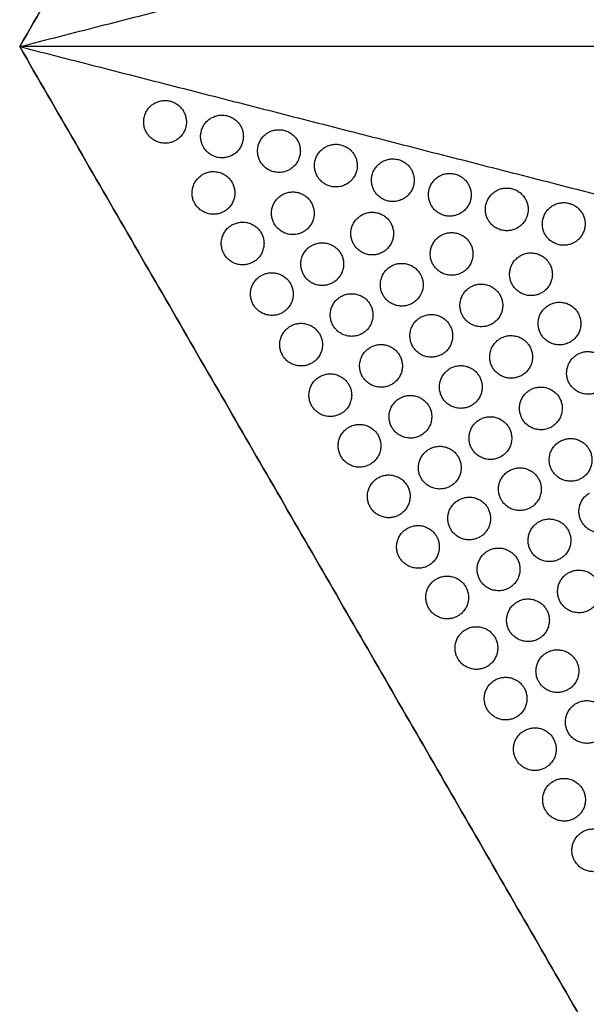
# Model space of a CAD drawing. Header units: millimetres. Extents: x -125 to 375, y 0 to 433.
# Tile 5 of 50: x -125 to -45, y 82 to 220. Entities that reach past the tile are written whole.
import ezdxf

# ---------------------------------------------------------------- set-up
doc = ezdxf.new("R2010")
doc.units = ezdxf.units.MM
doc.layers.add('Layer 01', color=18, linetype='Continuous', true_color=0x000000)

msp = doc.modelspace()

# ---------------------------------------------------------------- linework, layer by layer
at = {"layer": 'Layer 01'}
msp.add_line((-125, 216.51, 74), (-125, 216.51), dxfattribs=at)
for points in [[(-125, 216.51, 76), (-62.5, 324.76, 76), (0, 433.01, 76)], [(0, 433.01), (-62.5, 324.76), (-125, 216.51)], [(-125, 216.51, 76), (-35.65, 239.4, 83.18), (53.69, 262.29, 90.36)], [(125, 216.51, 76), (0, 216.51, 76), (-125, 216.51, 76)], [(-125, 216.51, 76), (-35.65, 193.61, 83.18), (53.69, 170.72, 90.36)], [(0, 0, 76), (-62.5, 108.25, 76), (-125, 216.51, 76)], [(-125, 216.51), (-62.5, 108.25), (0, 0)], [(-125, 216.51, 76), (-125, 216.51, 75), (-125, 216.51, 74)]]:
    msp.add_open_spline(points, degree=2, dxfattribs=at)
at = {"layer": 'Layer 01', "extrusion": (-0.093728, -0.054114, 0.994126)}
for points, weights in [([(-106.11, 208.54, 77.35), (-103.51, 210.04, 77.67), (-102.01, 207.44, 77.67)], [0.999999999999, 0.707106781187, 1]), ([(-107.2, 204.44, 77.02), (-108.7, 207.04, 77.02), (-106.11, 208.54, 77.35)], [1, 0.707106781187, 0.999999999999]), ([(-99.21, 202.39, 77.66), (-100.71, 204.99, 77.66), (-98.11, 206.49, 77.99)], [1, 0.707106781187, 0.999999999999]), ([(-98.11, 206.49, 77.99), (-95.52, 207.99, 78.32), (-94.02, 205.39, 78.32)], [0.999999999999, 0.707106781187, 1]), ([(-90.12, 204.44, 78.63), (-87.52, 205.94, 78.96), (-86.02, 203.34, 78.96)], [0.999999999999, 0.707106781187, 1]), ([(-91.22, 200.34, 78.3), (-92.72, 202.94, 78.3), (-90.12, 204.44, 78.63)], [1, 0.707106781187, 0.999999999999]), ([(-83.23, 198.29, 78.95), (-84.73, 200.89, 78.95), (-82.13, 202.39, 79.27)], [1, 0.707106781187, 0.999999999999]), ([(-82.13, 202.39, 79.27), (-79.53, 203.89, 79.6), (-78.03, 201.29, 79.6)], [0.999999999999, 0.707106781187, 1]), ([(-74.14, 200.34, 79.92), (-71.54, 201.84, 80.24), (-70.04, 199.25, 80.24)], [0.999999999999, 0.707106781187, 1]), ([(-75.24, 196.25, 79.59), (-76.74, 198.84, 79.59), (-74.14, 200.34, 79.92)], [1, 0.707106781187, 0.999999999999]), ([(-100.41, 194.46, 77.12), (-101.91, 197.06, 77.12), (-99.31, 198.56, 77.44)], [1, 0.707106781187, 0.999999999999]), ([(-99.31, 198.56, 77.44), (-96.72, 200.06, 77.77), (-95.22, 197.46, 77.77)], [0.999999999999, 0.707106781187, 1]), ([(-67.24, 194.2, 80.23), (-68.74, 196.8, 80.23), (-66.15, 198.3, 80.56)], [1, 0.707106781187, 0.999999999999]), ([(-66.15, 198.3, 80.56), (-63.55, 199.8, 80.88), (-62.05, 197.2, 80.88)], [0.999999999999, 0.707106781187, 1]), ([(-58.15, 196.25, 81.2), (-55.56, 197.75, 81.53), (-54.06, 195.15, 81.53)], [0.999999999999, 0.707106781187, 1]), ([(-89.27, 191.6, 78.01), (-90.77, 194.2, 78.01), (-88.17, 195.7, 78.34)], [1, 0.707106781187, 0.999999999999]), ([(-88.17, 195.7, 78.34), (-85.58, 197.2, 78.67), (-84.08, 194.6, 78.67)], [0.999999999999, 0.707106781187, 1]), ([(-59.25, 192.15, 80.87), (-60.75, 194.75, 80.87), (-58.15, 196.25, 81.2)], [1, 0.707106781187, 0.999999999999]), ([(-51.26, 190.1, 81.52), (-52.76, 192.7, 81.52), (-50.16, 194.2, 81.84)], [1, 0.707106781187, 0.999999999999]), ([(-50.16, 194.2, 81.84), (-47.56, 195.7, 82.17), (-46.06, 193.1, 82.17)], [0.999999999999, 0.707106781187, 1]), ([(-78.13, 188.75, 78.91), (-79.63, 191.35, 78.91), (-77.03, 192.85, 79.23)], [1, 0.707106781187, 0.999999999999]), ([(-77.03, 192.85, 79.23), (-74.44, 194.35, 79.56), (-72.94, 191.75, 79.56)], [0.999999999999, 0.707106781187, 1]), ([(-96.31, 187.36, 77.12), (-97.81, 189.96, 77.12), (-95.21, 191.46, 77.44)], [1, 0.707106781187, 0.999999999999]), ([(-95.21, 191.46, 77.44), (-92.62, 192.96, 77.77), (-91.12, 190.36, 77.77)], [0.999999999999, 0.707106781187, 1]), ([(-66.99, 185.9, 79.8), (-68.49, 188.49, 79.8), (-65.89, 189.99, 80.13)], [1, 0.707106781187, 0.999999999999]), ([(-65.89, 189.99, 80.13), (-63.3, 191.49, 80.46), (-61.8, 188.9, 80.46)], [0.999999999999, 0.707106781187, 1]), ([(-85.15, 184.46, 78.01), (-86.65, 187.06, 78.01), (-84.05, 188.56, 78.34)], [1, 0.707106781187, 0.999999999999]), ([(-84.05, 188.56, 78.34), (-81.45, 190.06, 78.67), (-79.95, 187.46, 78.67)], [0.999999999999, 0.707106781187, 1]), ([(-55.85, 183.04, 80.7), (-57.35, 185.64, 80.7), (-54.75, 187.14, 81.02)], [1, 0.707106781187, 0.999999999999]), ([(-54.75, 187.14, 81.02), (-52.16, 188.64, 81.35), (-50.66, 186.04, 81.35)], [0.999999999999, 0.707106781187, 1]), ([(-73.99, 181.57, 78.91), (-75.49, 184.17, 78.91), (-72.89, 185.67, 79.23)], [1, 0.707106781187, 0.999999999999]), ([(-72.89, 185.67, 79.23), (-70.29, 187.17, 79.56), (-68.79, 184.57, 79.56)], [0.999999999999, 0.707106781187, 1]), ([(-92.21, 180.26, 77.12), (-93.71, 182.85, 77.12), (-91.11, 184.35, 77.44)], [1, 0.707106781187, 0.999999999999]), ([(-91.11, 184.35, 77.44), (-88.52, 185.85, 77.77), (-87.02, 183.26, 77.77)], [0.999999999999, 0.707106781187, 1]), ([(-62.82, 178.66, 79.8), (-64.32, 181.26, 79.8), (-61.72, 182.76, 80.13)], [1, 0.707106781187, 0.999999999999]), ([(-61.72, 182.76, 80.13), (-59.12, 184.26, 80.46), (-57.62, 181.66, 80.46)], [0.999999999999, 0.707106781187, 1]), ([(-81.02, 177.32, 78.01), (-82.52, 179.91, 78.01), (-79.92, 181.41, 78.34)], [1, 0.707106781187, 0.999999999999]), ([(-79.92, 181.41, 78.34), (-77.33, 182.91, 78.67), (-75.83, 180.32, 78.67)], [0.999999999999, 0.707106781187, 1]), ([(-51.85, 176.11, 80.7), (-53.35, 178.71, 80.7), (-50.75, 180.21, 81.02)], [1, 0.707106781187, 0.999999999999]), ([(-50.75, 180.21, 81.02), (-48.16, 181.71, 81.35), (-46.66, 179.11, 81.35)], [0.999999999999, 0.707106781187, 1]), ([(-69.84, 174.39, 78.91), (-71.34, 176.99, 78.91), (-68.74, 178.49, 79.23)], [1, 0.707106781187, 0.999999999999]), ([(-68.74, 178.49, 79.23), (-66.15, 179.99, 79.56), (-64.65, 177.39, 79.56)], [0.999999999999, 0.707106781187, 1]), ([(-88.11, 173.15, 77.12), (-89.61, 175.75, 77.12), (-87.01, 177.25, 77.44)], [1, 0.707106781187, 0.999999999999]), ([(-87.01, 177.25, 77.44), (-84.42, 178.75, 77.77), (-82.92, 176.15, 77.77)], [0.999999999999, 0.707106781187, 1]), ([(-57.54, 175.53, 80.13), (-54.95, 177.03, 80.46), (-53.45, 174.43, 80.46)], [0.999999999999, 0.707106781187, 1]), ([(-76.9, 170.17, 78.01), (-78.4, 172.77, 78.01), (-75.8, 174.27, 78.34)], [1, 0.707106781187, 0.999999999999]), ([(-75.8, 174.27, 78.34), (-73.2, 175.77, 78.67), (-71.7, 173.17, 78.67)], [0.999999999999, 0.707106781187, 1]), ([(-58.64, 171.43, 79.8), (-60.14, 174.03, 79.8), (-57.54, 175.53, 80.13)], [1, 0.707106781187, 0.999999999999]), ([(-47.85, 169.18, 80.7), (-49.35, 171.78, 80.7), (-46.75, 173.28, 81.02)], [1, 0.707106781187, 0.999999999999]), ([(-46.75, 173.28, 81.02), (-44.16, 174.78, 81.35), (-42.66, 172.18, 81.35)], [0.999999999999, 0.707106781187, 1]), ([(-64.6, 171.31, 79.23), (-62, 172.81, 79.56), (-60.5, 170.21, 79.56)], [0.999999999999, 0.707106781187, 1]), ([(-84.01, 166.05, 77.12), (-85.51, 168.65, 77.12), (-82.91, 170.15, 77.44)], [1, 0.707106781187, 0.999999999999]), ([(-82.91, 170.15, 77.44), (-80.32, 171.65, 77.77), (-78.82, 169.05, 77.77)], [0.999999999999, 0.707106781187, 1]), ([(-65.7, 167.21, 78.91), (-67.2, 169.81, 78.91), (-64.6, 171.31, 79.23)], [1, 0.707106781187, 0.999999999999]), ([(-53.37, 168.3, 80.13), (-50.77, 169.8, 80.46), (-49.27, 167.2, 80.46)], [0.999999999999, 0.707106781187, 1]), ([(-71.67, 167.12, 78.34), (-69.08, 168.62, 78.67), (-67.58, 166.03, 78.67)], [0.999999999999, 0.707106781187, 1]), ([(-54.47, 164.2, 79.8), (-55.97, 166.8, 79.8), (-53.37, 168.3, 80.13)], [1, 0.707106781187, 0.999999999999]), ([(-72.77, 163.03, 78.01), (-74.27, 165.62, 78.01), (-71.67, 167.12, 78.34)], [1, 0.707106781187, 0.999999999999]), ([(-78.81, 163.05, 77.44), (-76.22, 164.55, 77.77), (-74.72, 161.95, 77.77)], [0.999999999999, 0.707106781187, 1]), ([(-61.55, 160.03, 78.91), (-63.05, 162.63, 78.91), (-60.45, 164.13, 79.23)], [1, 0.707106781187, 0.999999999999]), ([(-60.45, 164.13, 79.23), (-57.86, 165.63, 79.56), (-56.36, 163.03, 79.56)], [0.999999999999, 0.707106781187, 1]), ([(-79.91, 158.95, 77.12), (-81.41, 161.55, 77.12), (-78.81, 163.05, 77.44)], [1, 0.707106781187, 0.999999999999]), ([(-50.29, 156.97, 79.8), (-51.79, 159.57, 79.8), (-49.19, 161.07, 80.13)], [1, 0.707106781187, 0.999999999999]), ([(-49.19, 161.07, 80.13), (-46.6, 162.57, 80.46), (-45.1, 159.97, 80.46)], [0.999999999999, 0.707106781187, 1]), ([(-68.65, 155.88, 78.01), (-70.15, 158.48, 78.01), (-67.55, 159.98, 78.34)], [1, 0.707106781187, 0.999999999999]), ([(-67.55, 159.98, 78.34), (-64.95, 161.48, 78.67), (-63.45, 158.88, 78.67)], [0.999999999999, 0.707106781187, 1]), ([(-74.71, 155.95, 77.44), (-72.12, 157.45, 77.77), (-70.62, 154.85, 77.77)], [0.999999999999, 0.707106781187, 1]), ([(-57.41, 152.85, 78.91), (-58.91, 155.45, 78.91), (-56.31, 156.95, 79.23)], [1, 0.707106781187, 0.999999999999]), ([(-56.31, 156.95, 79.23), (-53.71, 158.45, 79.56), (-52.21, 155.85, 79.56)], [0.999999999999, 0.707106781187, 1]), ([(-75.81, 151.85, 77.12), (-77.31, 154.45, 77.12), (-74.71, 155.95, 77.44)], [1, 0.707106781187, 0.999999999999]), ([(-46.12, 149.74, 79.8), (-47.62, 152.34, 79.8), (-45.02, 153.84, 80.13)], [1, 0.707106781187, 0.999999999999]), ([(-64.52, 148.74, 78.01), (-66.02, 151.33, 78.01), (-63.42, 152.83, 78.34)], [1, 0.707106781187, 0.999999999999]), ([(-63.42, 152.83, 78.34), (-60.83, 154.33, 78.67), (-59.33, 151.74, 78.67)], [0.999999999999, 0.707106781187, 1]), ([(-53.26, 145.67, 78.91), (-54.76, 148.27, 78.91), (-52.16, 149.77, 79.23)], [1, 0.707106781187, 0.999999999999]), ([(-52.16, 149.77, 79.23), (-49.57, 151.27, 79.56), (-48.07, 148.67, 79.56)], [0.999999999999, 0.707106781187, 1]), ([(-71.71, 144.75, 77.12), (-73.21, 147.35, 77.12), (-70.61, 148.85, 77.44)], [1, 0.707106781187, 0.999999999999]), ([(-70.61, 148.85, 77.44), (-68.02, 150.35, 77.77), (-66.52, 147.75, 77.77)], [0.999999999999, 0.707106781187, 1]), ([(-60.4, 141.59, 78.01), (-61.9, 144.19, 78.01), (-59.3, 145.69, 78.34)], [1, 0.707106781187, 0.999999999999]), ([(-59.3, 145.69, 78.34), (-56.7, 147.19, 78.67), (-55.2, 144.59, 78.67)], [0.999999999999, 0.707106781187, 1]), ([(-49.12, 138.49, 78.91), (-50.62, 141.09, 78.91), (-48.02, 142.59, 79.23)], [1, 0.707106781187, 0.999999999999]), ([(-48.02, 142.59, 79.23), (-45.42, 144.09, 79.56), (-43.92, 141.49, 79.56)], [0.999999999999, 0.707106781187, 1]), ([(-67.61, 137.65, 77.12), (-69.11, 140.25, 77.12), (-66.51, 141.75, 77.44)], [1, 0.707106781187, 0.999999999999]), ([(-66.51, 141.75, 77.44), (-63.92, 143.25, 77.77), (-62.42, 140.65, 77.77)], [0.999999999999, 0.707106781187, 1]), ([(-56.27, 134.45, 78.01), (-57.77, 137.04, 78.01), (-55.17, 138.54, 78.34)], [1, 0.707106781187, 0.999999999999]), ([(-55.17, 138.54, 78.34), (-52.58, 140.04, 78.67), (-51.08, 137.45, 78.67)], [0.999999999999, 0.707106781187, 1]), ([(-63.51, 130.55, 77.12), (-65.01, 133.14, 77.12), (-62.41, 134.64, 77.44)], [1, 0.707106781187, 0.999999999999]), ([(-62.41, 134.64, 77.44), (-59.82, 136.14, 77.77), (-58.32, 133.55, 77.77)], [0.999999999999, 0.707106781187, 1]), ([(-52.15, 127.3, 78.01), (-53.65, 129.9, 78.01), (-51.05, 131.4, 78.34)], [1, 0.707106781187, 0.999999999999]), ([(-51.05, 131.4, 78.34), (-48.45, 132.9, 78.67), (-46.95, 130.3, 78.67)], [0.999999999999, 0.707106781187, 1]), ([(-59.41, 123.44, 77.12), (-60.91, 126.04, 77.12), (-58.31, 127.54, 77.44)], [1, 0.707106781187, 0.999999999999]), ([(-58.31, 127.54, 77.44), (-55.72, 129.04, 77.77), (-54.22, 126.44, 77.77)], [0.999999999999, 0.707106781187, 1]), ([(-46.92, 124.26, 78.34), (-44.33, 125.76, 78.67), (-42.83, 123.16, 78.67)], [0.999999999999, 0.707106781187, 1]), ([(-48.02, 120.16, 78.01), (-49.52, 122.76, 78.01), (-46.92, 124.26, 78.34)], [1, 0.707106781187, 0.999999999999]), ([(-55.31, 116.34, 77.12), (-56.81, 118.94, 77.12), (-54.21, 120.44, 77.44)], [1, 0.707106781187, 0.999999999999]), ([(-54.21, 120.44, 77.44), (-51.62, 121.94, 77.77), (-50.12, 119.34, 77.77)], [0.999999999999, 0.707106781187, 1]), ([(-50.11, 113.34, 77.44), (-47.52, 114.84, 77.77), (-46.02, 112.24, 77.77)], [0.999999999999, 0.707106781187, 1]), ([(-51.21, 109.24, 77.12), (-52.71, 111.84, 77.12), (-50.11, 113.34, 77.44)], [1, 0.707106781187, 0.999999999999]), ([(-46.01, 106.24, 77.44), (-43.42, 107.74, 77.77), (-41.92, 105.14, 77.77)], [0.999999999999, 0.707106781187, 1]), ([(-47.11, 102.14, 77.12), (-48.61, 104.74, 77.12), (-46.01, 106.24, 77.44)], [1, 0.707106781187, 0.999999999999])]:
    msp.add_rational_spline(points, weights, degree=2, dxfattribs=at)
for points in [[(-102.01, 207.44, 77.67), (-100.51, 204.84, 77.67), (-103.11, 203.34, 77.35), (-105.7, 201.84, 77.02), (-107.2, 204.44, 77.02)], [(-86.02, 203.34, 78.96), (-84.52, 200.74, 78.96), (-87.12, 199.24, 78.63), (-89.72, 197.74, 78.3), (-91.22, 200.34, 78.3)], [(-70.04, 199.25, 80.24), (-68.54, 196.65, 80.24), (-71.14, 195.15, 79.92), (-73.74, 193.65, 79.59), (-75.24, 196.25, 79.59)], [(-54.06, 195.15, 81.53), (-52.56, 192.55, 81.53), (-55.15, 191.05, 81.2), (-57.75, 189.55, 80.87), (-59.25, 192.15, 80.87)], [(-84.08, 194.6, 78.67), (-82.58, 192.01, 78.67), (-85.17, 190.51, 78.34), (-87.77, 189.01, 78.01), (-89.27, 191.6, 78.01)], [(-72.94, 191.75, 79.56), (-71.44, 189.15, 79.56), (-74.03, 187.65, 79.23), (-76.63, 186.15, 78.91), (-78.13, 188.75, 78.91)], [(-61.8, 188.9, 80.46), (-60.3, 186.3, 80.46), (-62.89, 184.8, 80.13), (-65.49, 183.3, 79.8), (-66.99, 185.9, 79.8)], [(-79.95, 187.46, 78.67), (-78.45, 184.86, 78.67), (-81.05, 183.36, 78.34), (-83.65, 181.86, 78.01), (-85.15, 184.46, 78.01)], [(-50.66, 186.04, 81.35), (-49.16, 183.44, 81.35), (-51.75, 181.94, 81.02), (-54.35, 180.44, 80.7), (-55.85, 183.04, 80.7)], [(-68.79, 184.57, 79.56), (-67.29, 181.97, 79.56), (-69.89, 180.47, 79.23), (-72.49, 178.97, 78.91), (-73.99, 181.57, 78.91)], [(-57.62, 181.66, 80.46), (-56.12, 179.07, 80.46), (-58.72, 177.57, 80.13), (-61.32, 176.07, 79.8), (-62.82, 178.66, 79.8)], [(-75.83, 180.32, 78.67), (-74.33, 177.72, 78.67), (-76.92, 176.22, 78.34), (-79.52, 174.72, 78.01), (-81.02, 177.32, 78.01)], [(-46.66, 179.11, 81.35), (-45.16, 176.52, 81.35), (-47.75, 175.02, 81.02), (-50.35, 173.52, 80.7), (-51.85, 176.11, 80.7)], [(-64.65, 177.39, 79.56), (-63.15, 174.79, 79.56), (-65.74, 173.29, 79.23), (-68.34, 171.79, 78.91), (-69.84, 174.39, 78.91)], [(-53.45, 174.43, 80.46), (-51.95, 171.84, 80.46), (-54.54, 170.34, 80.13), (-57.14, 168.84, 79.8), (-58.64, 171.43, 79.8)], [(-71.7, 173.17, 78.67), (-70.2, 170.57, 78.67), (-72.8, 169.07, 78.34), (-75.4, 167.57, 78.01), (-76.9, 170.17, 78.01)], [(-42.66, 172.18, 81.35), (-41.16, 169.59, 81.35), (-43.75, 168.09, 81.02), (-46.35, 166.59, 80.7), (-47.85, 169.18, 80.7)], [(-60.5, 170.21, 79.56), (-59, 167.61, 79.56), (-61.6, 166.11, 79.23), (-64.2, 164.61, 78.91), (-65.7, 167.21, 78.91)], [(-67.58, 166.03, 78.67), (-66.08, 163.43, 78.67), (-68.67, 161.93, 78.34), (-71.27, 160.43, 78.01), (-72.77, 163.03, 78.01)], [(-49.27, 167.2, 80.46), (-47.77, 164.6, 80.46), (-50.37, 163.1, 80.13), (-52.97, 161.6, 79.8), (-54.47, 164.2, 79.8)], [(-56.36, 163.03, 79.56), (-54.86, 160.43, 79.56), (-57.45, 158.93, 79.23), (-60.05, 157.43, 78.91), (-61.55, 160.03, 78.91)], [(-45.1, 159.97, 80.46), (-43.6, 157.37, 80.46), (-46.19, 155.87, 80.13), (-48.79, 154.37, 79.8), (-50.29, 156.97, 79.8)], [(-63.45, 158.88, 78.67), (-61.95, 156.28, 78.67), (-64.55, 154.78, 78.34), (-67.15, 153.28, 78.01), (-68.65, 155.88, 78.01)], [(-52.21, 155.85, 79.56), (-50.71, 153.26, 79.56), (-53.31, 151.76, 79.23), (-55.91, 150.26, 78.91), (-57.41, 152.85, 78.91)], [(-40.92, 152.74, 80.46), (-39.42, 150.14, 80.46), (-42.02, 148.64, 80.13), (-44.62, 147.14, 79.8), (-46.12, 149.74, 79.8)], [(-59.33, 151.74, 78.67), (-57.83, 149.14, 78.67), (-60.42, 147.64, 78.34), (-63.02, 146.14, 78.01), (-64.52, 148.74, 78.01)], [(-48.07, 148.67, 79.56), (-46.57, 146.08, 79.56), (-49.16, 144.58, 79.23), (-51.76, 143.08, 78.91), (-53.26, 145.67, 78.91)], [(-55.2, 144.59, 78.67), (-53.7, 141.99, 78.67), (-56.3, 140.49, 78.34), (-58.9, 138.99, 78.01), (-60.4, 141.59, 78.01)], [(-43.92, 141.49, 79.56), (-42.42, 138.9, 79.56), (-45.02, 137.4, 79.23), (-47.62, 135.9, 78.91), (-49.12, 138.49, 78.91)], [(-51.08, 137.45, 78.67), (-49.58, 134.85, 78.67), (-52.17, 133.35, 78.34), (-54.77, 131.85, 78.01), (-56.27, 134.45, 78.01)], [(-42.83, 123.16, 78.67), (-41.33, 120.56, 78.67), (-43.92, 119.06, 78.34), (-46.52, 117.56, 78.01), (-48.02, 120.16, 78.01)]]:
    msp.add_rational_spline(points, [1, 0.707106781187, 1, 0.707106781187, 1], degree=2, knots=[6.017726, 6.017726, 6.017726, 12.035452, 12.035452, 18.053177, 18.053177, 18.053177], dxfattribs=at)
at = {"layer": 'Layer 01', "extrusion": (0.093728, 0.054114, -0.994126)}
for points in [[(-94.02, 205.39, 78.32), (-92.52, 202.79, 78.32), (-95.11, 201.29, 77.99), (-97.71, 199.79, 77.66), (-99.21, 202.39, 77.66)], [(-78.03, 201.29, 79.6), (-76.53, 198.7, 79.6), (-79.13, 197.2, 79.27), (-81.73, 195.7, 78.95), (-83.23, 198.29, 78.95)], [(-95.22, 197.46, 77.77), (-93.72, 194.86, 77.77), (-96.31, 193.36, 77.44), (-98.91, 191.86, 77.12), (-100.41, 194.46, 77.12)], [(-62.05, 197.2, 80.88), (-60.55, 194.6, 80.88), (-63.15, 193.1, 80.56), (-65.74, 191.6, 80.23), (-67.24, 194.2, 80.23)], [(-46.06, 193.1, 82.17), (-44.56, 190.51, 82.17), (-47.16, 189.01, 81.84), (-49.76, 187.51, 81.52), (-51.26, 190.1, 81.52)], [(-91.12, 190.36, 77.77), (-89.62, 187.76, 77.77), (-92.21, 186.26, 77.44), (-94.81, 184.76, 77.12), (-96.31, 187.36, 77.12)], [(-87.02, 183.26, 77.77), (-85.52, 180.66, 77.77), (-88.11, 179.16, 77.44), (-90.71, 177.66, 77.12), (-92.21, 180.26, 77.12)], [(-82.92, 176.15, 77.77), (-81.42, 173.56, 77.77), (-84.01, 172.06, 77.44), (-86.61, 170.56, 77.12), (-88.11, 173.15, 77.12)], [(-78.82, 169.05, 77.77), (-77.32, 166.46, 77.77), (-79.91, 164.96, 77.44), (-82.51, 163.46, 77.12), (-84.01, 166.05, 77.12)], [(-74.72, 161.95, 77.77), (-73.22, 159.35, 77.77), (-75.81, 157.85, 77.44), (-78.41, 156.35, 77.12), (-79.91, 158.95, 77.12)], [(-70.62, 154.85, 77.77), (-69.12, 152.25, 77.77), (-71.71, 150.75, 77.44), (-74.31, 149.25, 77.12), (-75.81, 151.85, 77.12)], [(-66.52, 147.75, 77.77), (-65.02, 145.15, 77.77), (-67.61, 143.65, 77.44), (-70.21, 142.15, 77.12), (-71.71, 144.75, 77.12)], [(-62.42, 140.65, 77.77), (-60.92, 138.05, 77.77), (-63.51, 136.55, 77.44), (-66.11, 135.05, 77.12), (-67.61, 137.65, 77.12)], [(-58.32, 133.55, 77.77), (-56.82, 130.95, 77.77), (-59.41, 129.45, 77.44), (-62.01, 127.95, 77.12), (-63.51, 130.55, 77.12)], [(-46.95, 130.3, 78.67), (-45.45, 127.7, 78.67), (-48.05, 126.2, 78.34), (-50.65, 124.7, 78.01), (-52.15, 127.3, 78.01)], [(-54.22, 126.44, 77.77), (-52.72, 123.85, 77.77), (-55.31, 122.35, 77.44), (-57.91, 120.85, 77.12), (-59.41, 123.44, 77.12)], [(-50.12, 119.34, 77.77), (-48.62, 116.75, 77.77), (-51.21, 115.25, 77.44), (-53.81, 113.75, 77.12), (-55.31, 116.34, 77.12)], [(-46.02, 112.24, 77.77), (-44.52, 109.64, 77.77), (-47.11, 108.14, 77.44), (-49.71, 106.64, 77.12), (-51.21, 109.24, 77.12)], [(-41.92, 105.14, 77.77), (-40.42, 102.54, 77.77), (-43.01, 101.04, 77.44), (-45.61, 99.54, 77.12), (-47.11, 102.14, 77.12)]]:
    msp.add_rational_spline(points, [1, 0.707106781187, 1, 0.707106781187, 1], degree=2, knots=[6.017726, 6.017726, 6.017726, 12.035452, 12.035452, 18.053177, 18.053177, 18.053177], dxfattribs=at)

doc.saveas('drawing.dxf')
